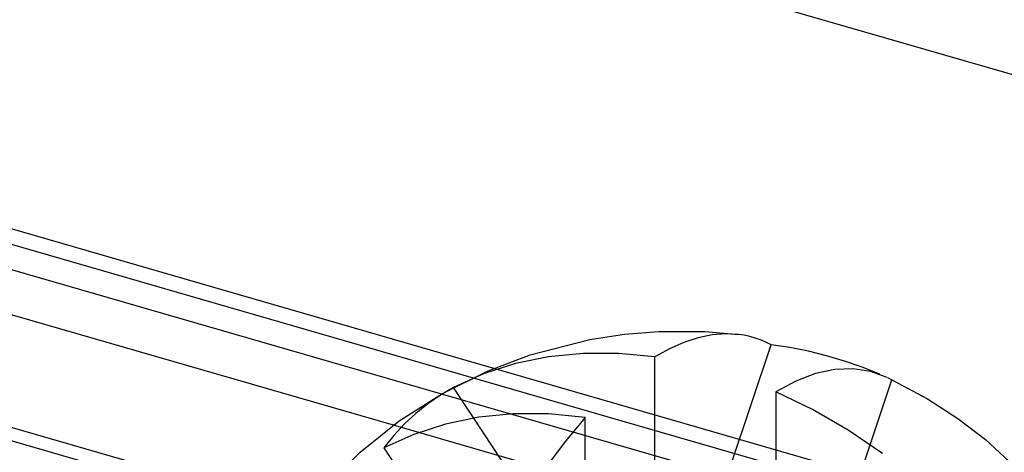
# Model space of a CAD drawing. Header units: millimetres. Extents: x -90 to 88, y -53 to 62.
# Tile 58 of 74: x 20.27 to 25.92, y 38.87 to 41.35. Entities that reach past the tile are written whole.
import ezdxf

# ---------------------------------------------------------------- set-up
doc = ezdxf.new("R2010")
doc.units = ezdxf.units.MM
doc.layers.add('MAIN-1', color=7, linetype='Continuous')
doc.layers.add('MAIN-2', color=7, linetype='Continuous')

msp = doc.modelspace()

# ---------------------------------------------------------------- linework, layer by layer
at = {"layer": 'MAIN-1'}
for p, q in [((86.9485, 23.4264), (-42.6485, 60.8379)), ((22.9917, 39.3496), (-8.309, 48.3854)), ((-8.2367, 48.2771), (22.8729, 39.2965)), ((22.4166, 39.0241), (-7.9966, 47.8036)), ((21.8994, 38.5286), (-7.2364, 46.9393)), ((23.2009, 39.4273), (23.5427, 39.5152)), ((23.5427, 39.5152), (23.7408, 39.5455)), ((23.7408, 39.5455), (23.9375, 39.5614)), ((23.9375, 39.5614), (24.2032, 39.5605)), ((24.1635, 39.5251), (24.0822, 39.4985)), ((24.2429, 39.5416), (24.1635, 39.5251)), ((24.2032, 39.5605), (24.3952, 39.544)), ((24.3199, 39.5479), (24.2429, 39.5416)), ((24.3945, 39.5442), (24.3199, 39.5479)), ((24.4269, 39.5393), (24.3945, 39.5442)), ((24.4587, 39.5324), (24.4269, 39.5393)), ((24.4901, 39.5235), (24.4587, 39.5324)), ((24.521, 39.5126), (24.4901, 39.5235)), ((24.5513, 39.4997), (24.521, 39.5126)), ((23.9993, 39.4618), (23.9153, 39.4151)), ((24.0822, 39.4985), (23.9993, 39.4618)), ((24.353, 38.8008), (24.5811, 39.4847)), ((24.5811, 39.4847), (24.5513, 39.4997)), ((24.689, 39.4689), (24.5811, 39.4847)), ((24.7953, 39.4481), (24.689, 39.4689)), ((22.9603, 39.3363), (23.2009, 39.4273)), ((23.3064, 39.4159), (23.1159, 39.377)), ((23.5035, 39.4353), (23.3064, 39.4159)), ((23.7064, 39.4351), (23.5035, 39.4353)), ((23.9153, 39.4151), (23.7064, 39.4351)), ((23.9153, 38.482), (23.9153, 39.4151)), ((24.8999, 39.4225), (24.7953, 39.4481)), ((25.0029, 39.392), (24.8999, 39.4225)), ((23.1159, 39.377), (22.9338, 39.3185)), ((24.946, 39.343), (24.8366, 39.3195)), ((25.0511, 39.3473), (24.946, 39.343)), ((25.1043, 39.3566), (25.0029, 39.392)), ((25.1513, 39.3325), (25.0511, 39.3473)), ((25.2041, 39.3163), (25.1043, 39.3566)), ((22.6979, 39.206), (22.9603, 39.3363)), ((22.9338, 39.3185), (22.7619, 39.241)), ((24.8366, 39.3195), (24.7236, 39.2768)), ((25.2466, 39.2985), (25.1513, 39.3325)), ((25.2479, 39.2979), (25.4778, 39.1757)), ((22.7619, 39.241), (22.6864, 39.1967)), ((22.8777, 39.065), (22.7619, 39.241)), ((24.7236, 39.2768), (24.6081, 39.2151)), ((22.4505, 39.0487), (22.6979, 39.206)), ((22.6864, 39.1967), (22.6145, 39.147)), ((24.818, 39.1138), (24.6081, 39.2151)), ((24.6081, 39.2151), (24.6081, 38.6583)), ((25.4778, 39.1757), (25.6521, 39.0633)), ((22.6145, 39.147), (22.546, 39.0919)), ((25.0229, 38.9955), (24.818, 39.1138)), ((22.546, 39.0919), (22.4811, 39.0315)), ((22.9064, 39.0695), (22.7159, 39.0306)), ((23.1035, 39.0889), (22.9064, 39.0695)), ((23.3064, 39.0887), (23.1035, 39.0889)), ((23.5153, 39.0686), (23.3064, 39.0887)), ((23.5153, 39.0686), (23.3947, 38.924)), ((23.5153, 37.794), (23.5153, 39.0686)), ((25.6521, 39.0633), (25.8113, 38.9432)), ((22.2255, 38.87), (22.4505, 39.0487)), ((22.4811, 39.0315), (22.4198, 38.9657)), ((22.7159, 39.0306), (22.5338, 38.9721)), ((22.5338, 38.9721), (22.3619, 38.8946)), ((22.4198, 38.9657), (22.3619, 38.8946)), ((25.2209, 38.8615), (25.0229, 38.9955)), ((25.8113, 38.9432), (26.0889, 38.6844)), ((23.3947, 38.924), (23.2775, 38.7642)), ((22.0221, 38.6711), (22.2255, 38.87))]:
    msp.add_line(p, q, dxfattribs=at)
at = {"layer": 'MAIN-2'}
for p, q in [((-45.0485, 58.7594), (84.5485, 21.348)), ((27.4561, 36.8476), (-12.7908, 48.4659)), ((26.332, 38.3854), (22.9917, 39.3496)), ((22.8729, 39.2965), (26.4043, 38.2771)), ((24.7251, 37.6392), (25.2739, 39.2847)), ((23.5153, 38.0962), (22.8777, 39.065)), ((26.6444, 37.8036), (22.4166, 39.0241)), ((22.3619, 38.8946), (23.3125, 37.45))]:
    msp.add_line(p, q, dxfattribs=at)

doc.saveas('drawing.dxf')
